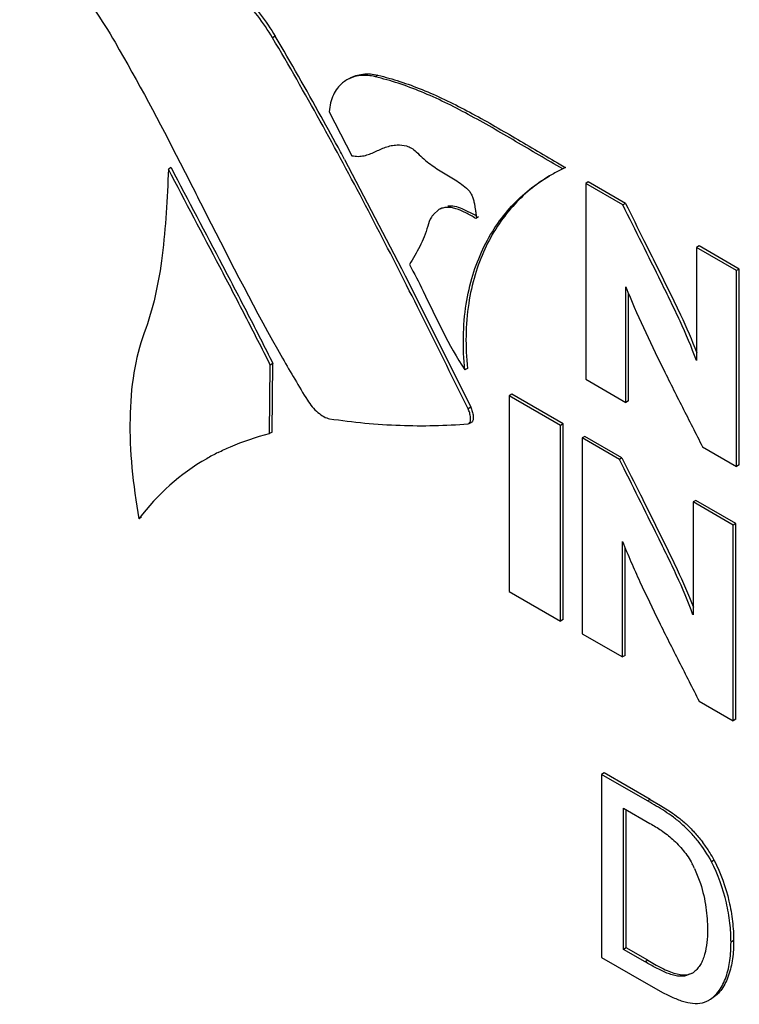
# Model space of a CAD drawing. Header units: inches. Extents: x 0 to 34, y 0 to 22.
# Tile 36 of 124: x 4.402 to 4.595, y 15.905 to 16.169. Entities that reach past the tile are written whole.
import ezdxf

# ---------------------------------------------------------------- set-up
doc = ezdxf.new("R2010")
doc.units = ezdxf.units.IN
doc.header["$LTSCALE"] = 1.87
doc.header["$MEASUREMENT"] = 0
doc.layers.get('0').update_dxf_attribs({"linetype": 'CONTINUOUS'})

msp = doc.modelspace()

# ---------------------------------------------------------------- linework, layer by layer
at = {"color": 7, "linetype": 'CONTINUOUS'}
for p, q in [((4.4702649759, 16.1647657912), (4.4695578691, 16.1643575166)), ((4.490152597, 16.1534639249), (4.4894454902, 16.1530556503)), ((4.4978092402, 16.154332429), (4.4971021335, 16.1539241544)), ((4.4847685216, 16.1445119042), (4.4908108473, 16.1327507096)), ((4.4888605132, 16.1317308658), (4.5041333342, 16.1024600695)), ((4.4423268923, 16.129551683), (4.4416197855, 16.1291434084)), ((4.4447686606, 16.1308652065), (4.4452927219, 16.1298410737)), ((4.5480938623, 16.1295959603), (4.5473867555, 16.1291876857)), ((4.5477444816, 16.1297946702), (4.5480938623, 16.1295959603)), ((4.5542029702, 16.1257029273), (4.5534958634, 16.1252946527)), ((4.5534958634, 16.1252946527), (4.5534958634, 16.0727700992)), ((4.5634321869, 16.1195575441), (4.5534958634, 16.1252946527)), ((4.5641392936, 16.1199658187), (4.5542029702, 16.1257029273)), ((4.5148655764, 16.1186939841), (4.5141584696, 16.1182857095)), ((4.520304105, 16.1186170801), (4.524146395, 16.116671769)), ((4.5641392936, 16.1199658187), (4.5634321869, 16.1195575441)), ((4.5141584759, 16.1182857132), (4.5126003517, 16.1169113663)), ((4.5247210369, 16.1163250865), (4.5240139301, 16.1159168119)), ((4.5241779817, 16.1159582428), (4.5240139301, 16.1159168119)), ((4.5838960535, 16.1085585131), (4.5831889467, 16.1081502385)), ((4.5831889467, 16.1081502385), (4.5831889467, 16.0778368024)), ((4.5939688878, 16.1019260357), (4.5831889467, 16.1081502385)), ((4.5946759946, 16.1023343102), (4.5838960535, 16.1085585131)), ((4.5041333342, 16.1024600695), (4.5051335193, 16.1004894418)), ((4.5051335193, 16.1004894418), (4.5183767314, 16.0739758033)), ((4.5946759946, 16.1023343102), (4.5939688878, 16.1019260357)), ((4.5939688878, 16.0494014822), (4.5939688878, 16.1019260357)), ((4.5946759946, 16.0498097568), (4.5946759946, 16.1023343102)), ((4.5642758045, 16.0665458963), (4.5642758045, 16.0975331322)), ((4.5649829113, 16.0669541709), (4.5649829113, 16.0959214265)), ((4.4687329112, 16.058190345), (4.4689440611, 16.076595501)), ((4.4696511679, 16.0770037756), (4.4689440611, 16.076595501)), ((4.469440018, 16.0585986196), (4.4696511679, 16.0770037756)), ((4.5219711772, 16.0648597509), (4.5176473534, 16.0736125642)), ((4.5183767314, 16.0739758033), (4.5226782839, 16.0652680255)), ((4.5218056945, 16.0756885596), (4.5210985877, 16.075280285)), ((4.5534958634, 16.0727700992), (4.5642758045, 16.0665458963)), ((4.5337268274, 16.0687442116), (4.5330197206, 16.068335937)), ((4.5330197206, 16.068335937), (4.5330197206, 16.0158227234)), ((4.5467346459, 16.0604171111), (4.5330197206, 16.068335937)), ((4.5474417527, 16.0608253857), (4.5337268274, 16.0687442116)), ((4.5649829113, 16.0669541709), (4.5642758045, 16.0665458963)), ((4.5226782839, 16.0652680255), (4.5219711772, 16.0648597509)), ((4.521990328, 16.0608287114), (4.5222227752, 16.0608970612)), ((4.5222226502, 16.0608972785), (4.522929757, 16.0613055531)), ((4.5474417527, 16.0608253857), (4.5467346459, 16.0604171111)), ((4.5467346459, 16.0079038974), (4.5467346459, 16.0604171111)), ((4.5474417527, 16.008312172), (4.5474417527, 16.0608253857)), ((4.469440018, 16.0585986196), (4.4687329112, 16.058190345)), ((4.5532920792, 16.0574474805), (4.5525849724, 16.0570392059)), ((4.5525849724, 16.0570392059), (4.5525849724, 16.0045259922)), ((4.5625208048, 16.0513023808), (4.5525849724, 16.0570392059)), ((4.5632279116, 16.0517106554), (4.5532920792, 16.0574474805)), ((4.5848098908, 16.0546897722), (4.5939688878, 16.0494014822)), ((4.5632279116, 16.0517106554), (4.5625208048, 16.0513023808)), ((4.5946759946, 16.0498097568), (4.5939688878, 16.0494014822)), ((4.5829846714, 16.0403033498), (4.5822775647, 16.0398950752)), ((4.5822775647, 16.0398950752), (4.5822775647, 16.0095939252)), ((4.5930579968, 16.0336705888), (4.5822775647, 16.0398950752)), ((4.5937651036, 16.0340788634), (4.5829846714, 16.0403033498)), ((4.4344431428, 16.0357603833), (4.433736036, 16.0353521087)), ((4.5937651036, 16.0340788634), (4.5930579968, 16.0336705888)), ((4.5937651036, 15.9815656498), (4.5937651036, 16.0340788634)), ((4.5930579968, 15.9811573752), (4.5930579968, 16.0336705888)), ((4.5633649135, 15.9983017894), (4.5633649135, 16.0292828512)), ((4.5640720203, 15.9987100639), (4.5640720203, 16.0276723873)), ((4.5330197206, 16.0158227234), (4.5467346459, 16.0079038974)), ((4.5474417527, 16.008312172), (4.5467346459, 16.0079038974)), ((4.5525849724, 16.0045259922), (4.5633649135, 15.9983017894)), ((4.5640720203, 15.9987100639), (4.5633649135, 15.9983017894)), ((4.5839083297, 15.9864402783), (4.5930579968, 15.9811573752)), ((4.5937651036, 15.9815656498), (4.5930579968, 15.9811573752)), ((4.5584755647, 15.9671830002), (4.557768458, 15.9667747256)), ((4.557768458, 15.9667747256), (4.557768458, 15.9176776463)), ((4.5700784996, 15.9596670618), (4.557768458, 15.9667747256)), ((4.5707856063, 15.9600753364), (4.5584755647, 15.9671830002)), ((4.5707856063, 15.9600753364), (4.5700784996, 15.9596670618)), ((4.5707856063, 15.9600753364), (4.5735896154, 15.95844163)), ((4.5636575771, 15.9198531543), (4.5636575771, 15.9577294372)), ((4.5636575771, 15.9577294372), (4.5707256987, 15.9536483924)), ((4.5643646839, 15.9202614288), (4.5643646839, 15.9573211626)), ((4.5735896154, 15.95844163), (4.5761409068, 15.9568342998)), ((4.5826781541, 15.9415677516), (4.5842755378, 15.9375194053)), ((4.5879191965, 15.9437897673), (4.5872120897, 15.9433814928)), ((4.5643646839, 15.9202614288), (4.5636575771, 15.9198531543)), ((4.5701334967, 15.9169305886), (4.5643646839, 15.9202614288)), ((4.5931606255, 15.92220064), (4.5924535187, 15.9217923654)), ((4.557768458, 15.9176776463), (4.569723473, 15.9107749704)), ((4.56942639, 15.916522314), (4.5636575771, 15.9198531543)), ((4.5701334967, 15.9169305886), (4.56942639, 15.916522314)), ((4.5701334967, 15.9169305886), (4.5723944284, 15.9156537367)), ((4.5723944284, 15.9156537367), (4.5743841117, 15.9146300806)), ((4.5818854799, 15.91335516), (4.5805608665, 15.9128149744)), ((4.5812679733, 15.913223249), (4.5805608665, 15.9128149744)), ((4.569723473, 15.9107749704), (4.5742999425, 15.9081996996)), ((4.5853898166, 15.9057408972), (4.5865829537, 15.9062787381)), ((4.5865789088, 15.9062857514), (4.5872860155, 15.906694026))]:
    msp.add_line(p, q, dxfattribs=at)
for centre, radius, start, end in [((3.7217370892, 15.7222591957), 0.8695436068, 28.9578129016, 30.590269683), ((4.4937641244, 16.1455754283), 0.0086373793, 120.0000569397, 129.1130295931), ((3.5719189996, 15.6388296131), 1.0410247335, 28.390652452, 28.9832496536), ((3.5003914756, 15.6000454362), 1.1223904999, 28.2752654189, 28.3962421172), ((4.5649851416, 16.0905855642), 0.0424243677, 114.5078478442, 118.898258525), ((4.7405403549, 16.4682406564), 0.3895072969, 240.0224677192, 240.3319829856), ((4.565002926, 16.09055383), 0.0424607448, 118.898574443, 120.001312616), ((4.8234745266, 16.278732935), 0.4043486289, 209.6912200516, 211.5510557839), ((4.4827178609, 15.9980677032), 0.0616702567, 116.7896275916, 119.9974287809), ((4.4818697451, 15.9994524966), 0.0600469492, 119.9571947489, 143.2832831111), ((4.5570341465, 15.9275109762), 0.0349213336, 31.6425283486, 36.9535033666), ((4.5599442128, 15.9293080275), 0.031501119, 27.3691340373, 31.636663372), ((4.556752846, 15.9291849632), 0.0287307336, 25.5306909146, 28.3696756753), ((4.5788468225, 15.9186123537), 0.0060503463, 300.0280030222, 307.5328593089)]:
    msp.add_arc(centre, radius, start, end, dxfattribs=at)
for points, knots in [([(4.4017605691, 16.1954742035), (4.4041826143, 16.1932054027), (4.4089261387, 16.1883826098), (4.4155780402, 16.18055979), (4.4217876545, 16.1721356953), (4.4255499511, 16.1662014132), (4.427320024, 16.1631640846)], [0, 0, 0, 0, 0.2409036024, 0.4904789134, 0.744812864, 1, 1, 1, 1]), ([(4.4695578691, 16.1643575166), (4.4671282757, 16.168466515), (4.4627924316, 16.1741552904), (4.4561567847, 16.1806495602), (4.451052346, 16.1847950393), (4.4458749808, 16.1882327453), (4.4391148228, 16.1919087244), (4.4338904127, 16.1940401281), (4.4304371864, 16.1953061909)], [0, 0, 0, 0, 0.2813758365, 0.4173938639, 0.5469161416, 0.6683223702, 0.7832011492, 1, 1, 1, 1]), ([(4.4311442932, 16.1957144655), (4.4345975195, 16.1944484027), (4.4398219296, 16.192316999), (4.4465820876, 16.1886410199), (4.4517594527, 16.1852033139), (4.4568638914, 16.1810578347), (4.4634995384, 16.174563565), (4.4678353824, 16.1688747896), (4.4702649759, 16.1647657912)], [0, 0, 0, 0, 0.2167988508, 0.3316776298, 0.4530838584, 0.5826061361, 0.7186241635, 1, 1, 1, 1]), ([(4.5176473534, 16.0736125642), (4.5138610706, 16.0812688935), (4.5062522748, 16.096584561), (4.4906489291, 16.1270614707), (4.4782877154, 16.1496088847), (4.4695578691, 16.1643575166)], [0, 0, 0, 0, 0.2494588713, 0.4994512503, 1, 1, 1, 1]), ([(4.4971021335, 16.1539241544), (4.4957807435, 16.1542542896), (4.4937291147, 16.1544312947), (4.4911500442, 16.1538810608), (4.4899850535, 16.1533671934), (4.4894454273, 16.153055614)], [0, 0, 0, 0, 0.519101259, 0.7625104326, 1, 1, 1, 1]), ([(4.4901525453, 16.153463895), (4.4906921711, 16.1537754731), (4.4918571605, 16.1542893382), (4.4944362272, 16.154839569), (4.4964878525, 16.1546625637), (4.4978092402, 16.154332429)], [0, 0, 0, 0, 0.2374895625, 0.4808987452, 1, 1, 1, 1]), ([(4.5473867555, 16.1291876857), (4.5431310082, 16.131604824), (4.5347512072, 16.1366019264), (4.5242730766, 16.1426992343), (4.5158141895, 16.1470653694), (4.509562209, 16.1499079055), (4.5033404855, 16.1522131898), (4.4991668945, 16.1534096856), (4.4971021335, 16.1539241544)], [0, 0, 0, 0, 0.2610545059, 0.520414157, 0.6464270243, 0.7686566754, 0.8865010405, 1, 1, 1, 1]), ([(4.4978092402, 16.154332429), (4.4997837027, 16.1538404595), (4.5037726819, 16.1527030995), (4.5097242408, 16.150533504), (4.5157055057, 16.1478631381), (4.5238011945, 16.1437522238), (4.533845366, 16.1379728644), (4.541854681, 16.1331849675), (4.5459189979, 16.1308410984)], [0, 0, 0, 0, 0.1135959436, 0.231347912, 0.3533303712, 0.4790392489, 0.7380802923, 1, 1, 1, 1]), ([(4.488315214, 16.1522771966), (4.4878004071, 16.151858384), (4.4868430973, 16.1508737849), (4.4857489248, 16.1490526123), (4.4850213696, 16.1468933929), (4.4848116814, 16.14532993), (4.4847685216, 16.1445119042)], [0, 0, 0, 0, 0.2267573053, 0.4643620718, 0.7201061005, 1, 1, 1, 1]), ([(4.4908108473, 16.1327507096), (4.4913666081, 16.1326263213), (4.4924690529, 16.132504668), (4.4940807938, 16.1326996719), (4.49557618, 16.1331592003), (4.4970024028, 16.1337688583), (4.4984087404, 16.1344272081), (4.499842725, 16.1350363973), (4.5013524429, 16.1354947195), (4.5024084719, 16.1356192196), (4.5029431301, 16.1356238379)], [0, 0, 0, 0, 0.1349499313, 0.2599547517, 0.382087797, 0.504406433, 0.6272572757, 0.7500922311, 0.873303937, 1, 1, 1, 1]), ([(4.5029431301, 16.1356238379), (4.5037900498, 16.1356402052), (4.5051383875, 16.1355462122), (4.5068736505, 16.1348299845), (4.5076807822, 16.1341947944), (4.5080549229, 16.1338131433)], [0, 0, 0, 0, 0.4558093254, 0.7124134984, 1, 1, 1, 1]), ([(4.5080549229, 16.1338131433), (4.5091113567, 16.1327296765), (4.5107716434, 16.1312274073), (4.5131570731, 16.1295334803), (4.5155212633, 16.128054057), (4.5185576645, 16.12629501), (4.5208487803, 16.1246351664), (4.5219230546, 16.1236796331)], [0, 0, 0, 0, 0.2636832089, 0.3883325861, 0.5094670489, 0.749475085, 1, 1, 1, 1]), ([(4.4416197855, 16.1291434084), (4.4414611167, 16.1252229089), (4.4411049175, 16.1174756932), (4.4401147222, 16.1060964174), (4.4383445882, 16.0952869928), (4.436352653, 16.0884364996), (4.4351365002, 16.0852128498)], [0, 0, 0, 0, 0.2640149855, 0.5217919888, 0.7681674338, 1, 1, 1, 1]), ([(4.4689440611, 16.076595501), (4.4667405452, 16.0810071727), (4.4622593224, 16.089798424), (4.4531374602, 16.1073076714), (4.4462049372, 16.1203966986), (4.4416197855, 16.1291434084)], [0, 0, 0, 0, 0.2497799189, 0.4997852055, 1, 1, 1, 1]), ([(4.4423268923, 16.129551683), (4.4469120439, 16.1208049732), (4.4538445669, 16.107715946), (4.4629664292, 16.0902066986), (4.467447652, 16.0814154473), (4.4696511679, 16.0770037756)], [0, 0, 0, 0, 0.5002147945, 0.7502200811, 1, 1, 1, 1]), ([(4.4452927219, 16.1298410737), (4.447495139, 16.1255334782), (4.4562272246, 16.1082797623), (4.4650225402, 16.0910413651), (4.4722138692, 16.0784487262)], [0, 0, 0, 0, 0.2501623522, 1, 1, 1, 1]), ([(4.5210985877, 16.075280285), (4.5204784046, 16.0811405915), (4.5205798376, 16.0898200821), (4.5230184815, 16.1006157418), (4.5257135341, 16.1076551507), (4.5292309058, 16.1138761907), (4.5334659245, 16.1192612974), (4.5383111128, 16.1237906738), (4.5419123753, 16.1262518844), (4.5437717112, 16.1273254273)], [0, 0, 0, 0, 0.2944954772, 0.4271833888, 0.5516849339, 0.6697673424, 0.7829962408, 0.892706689, 1, 1, 1, 1]), ([(4.5437896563, 16.1273270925), (4.5419756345, 16.126233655), (4.5384659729, 16.1237424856), (4.5337537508, 16.1191987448), (4.5296422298, 16.1138277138), (4.5262338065, 16.1076484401), (4.5236282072, 16.1006776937), (4.5212802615, 16.0900177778), (4.521194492, 16.0814640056), (4.5218056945, 16.0756885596)], [0, 0, 0, 0, 0.1072706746, 0.217022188, 0.3303413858, 0.4485384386, 0.5731417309, 0.7058683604, 1, 1, 1, 1]), ([(4.5219230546, 16.1236796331), (4.5221733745, 16.1234576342), (4.5226094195, 16.1228991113), (4.5230743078, 16.1219307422), (4.523415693, 16.1208885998), (4.5236542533, 16.1198718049), (4.5238197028, 16.1189409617), (4.5239220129, 16.1182094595), (4.5240035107, 16.117610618), (4.5240646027, 16.1171830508), (4.5241221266, 16.116797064), (4.5241707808, 16.1164860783), (4.5241997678, 16.1162057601), (4.5242011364, 16.1160269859), (4.5241779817, 16.1159582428)], [0, 0, 0, 0, 0.1224824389, 0.2551756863, 0.3919711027, 0.5230906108, 0.6372451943, 0.737956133, 0.7934604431, 0.858502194, 0.8960317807, 0.9364067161, 0.9734454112, 1, 1, 1, 1]), ([(4.5240139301, 16.1159168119), (4.5231453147, 16.1164478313), (4.5214385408, 16.1174354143), (4.5192280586, 16.1184133), (4.5174919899, 16.1188431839), (4.516285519, 16.118939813), (4.5151544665, 16.1187633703), (4.5144725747, 16.1184670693), (4.5141584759, 16.1182857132)], [0, 0, 0, 0, 0.2878794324, 0.5575163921, 0.6796049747, 0.7921787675, 0.8974410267, 1, 1, 1, 1]), ([(4.516566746, 16.1192689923), (4.517160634, 16.1193432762), (4.5184552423, 16.1192471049), (4.5196742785, 16.118860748), (4.520304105, 16.1186170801)], [0, 0, 0, 0, 0.4698535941, 1, 1, 1, 1]), ([(4.5831691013, 16.0778363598), (4.5818889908, 16.0814214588), (4.5796243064, 16.0867047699), (4.5763118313, 16.0936247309), (4.5728940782, 16.1005547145), (4.5686123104, 16.1092058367), (4.5651618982, 16.1161095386), (4.5634321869, 16.1195575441)], [0, 0, 0, 0, 0.2473402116, 0.3728158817, 0.4985437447, 0.7493618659, 1, 1, 1, 1]), ([(4.5641392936, 16.1199658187), (4.5658013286, 16.1166527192), (4.5682865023, 16.1116792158), (4.5715853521, 16.1050381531), (4.5740523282, 16.1000470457), (4.5765185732, 16.0950505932), (4.5797332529, 16.0884011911), (4.5819678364, 16.0833372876), (4.5832659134, 16.0799042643)], [0, 0, 0, 0, 0.2504159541, 0.3756181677, 0.5009678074, 0.6265561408, 0.752041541, 1, 1, 1, 1]), ([(4.5126003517, 16.1169113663), (4.5124334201, 16.1167001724), (4.5117898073, 16.1157739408), (4.5113605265, 16.1147081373), (4.5111431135, 16.1138794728)], [0, 0, 0, 0, 0.2390957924, 1, 1, 1, 1]), ([(4.5111431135, 16.1138794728), (4.5108867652, 16.1129094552), (4.51026374, 16.1110418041), (4.5086656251, 16.1075663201), (4.5072022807, 16.1051538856), (4.5062424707, 16.1035644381)], [0, 0, 0, 0, 0.2626565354, 0.5139216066, 1, 1, 1, 1]), ([(4.5062424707, 16.1035644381), (4.5075259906, 16.1012264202), (4.5123325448, 16.0917284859), (4.5167125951, 16.0819497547), (4.5210985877, 16.075280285)], [0, 0, 0, 0, 0.2504479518, 1, 1, 1, 1]), ([(4.5642914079, 16.0975344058), (4.5657024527, 16.0938649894), (4.5689150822, 16.0866476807), (4.5740449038, 16.0759503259), (4.5793998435, 16.0653128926), (4.5830136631, 16.0582355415), (4.5848098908, 16.0546897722)], [0, 0, 0, 0, 0.2481970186, 0.4983006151, 0.7490620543, 1, 1, 1, 1]), ([(4.4351365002, 16.0852128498), (4.4338362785, 16.0817588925), (4.4319941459, 16.0741381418), (4.4310776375, 16.0619554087), (4.4316563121, 16.0488354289), (4.4329103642, 16.0398897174), (4.433736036, 16.0353521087)], [0, 0, 0, 0, 0.2197022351, 0.4630271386, 0.7254383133, 1, 1, 1, 1]), ([(4.4788990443, 16.0671542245), (4.47927987, 16.066532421), (4.4801435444, 16.0653623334), (4.481629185, 16.0638682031), (4.4831780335, 16.0627468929), (4.4843035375, 16.0622815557), (4.484835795, 16.0622040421)], [0, 0, 0, 0, 0.2766163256, 0.5491515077, 0.7959499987, 1, 1, 1, 1]), ([(4.5222226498, 16.0608972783), (4.5224264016, 16.0610149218), (4.5225987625, 16.061437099), (4.5226472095, 16.062002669), (4.5226250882, 16.0625510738), (4.5225392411, 16.0631363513), (4.5223550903, 16.0639239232), (4.5221481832, 16.0645005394), (4.5219711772, 16.0648597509)], [0, 0, 0, 0, 0.1695800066, 0.2849265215, 0.4174621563, 0.5617223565, 0.7113638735, 1, 1, 1, 1]), ([(4.5226782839, 16.0652680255), (4.5228552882, 16.0649088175), (4.5230621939, 16.0643322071), (4.5232463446, 16.0635446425), (4.5233321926, 16.0629593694), (4.5233543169, 16.0624109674), (4.5233058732, 16.0618453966), (4.5231335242, 16.0614232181), (4.522929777, 16.0613055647)], [0, 0, 0, 0, 0.2886348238, 0.4382757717, 0.5825356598, 0.7150713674, 0.8304184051, 1, 1, 1, 1]), ([(4.484835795, 16.0622040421), (4.491102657, 16.0612481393), (4.5034925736, 16.0600710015), (4.5159351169, 16.0603405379), (4.521990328, 16.0608287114)], [0, 0, 0, 0, 0.5106526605, 1, 1, 1, 1]), ([(4.4549220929, 16.0531187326), (4.4560128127, 16.0536695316), (4.4604603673, 16.055753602), (4.4651498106, 16.0573155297), (4.4687329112, 16.058190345)], [0, 0, 0, 0, 0.2488475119, 1, 1, 1, 1]), ([(4.5822577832, 16.0095934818), (4.5809778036, 16.0131776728), (4.5787130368, 16.0184595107), (4.575400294, 16.0253773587), (4.5719822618, 16.0323051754), (4.567700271, 16.040953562), (4.5642501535, 16.0478552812), (4.5625208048, 16.0513023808)], [0, 0, 0, 0, 0.2473411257, 0.3728182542, 0.4985471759, 0.7493649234, 1, 1, 1, 1]), ([(4.5632279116, 16.0517106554), (4.564889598, 16.0483984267), (4.56737454, 16.0434263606), (4.5706734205, 16.036787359), (4.5731405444, 16.0317978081), (4.5756069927, 16.0268029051), (4.5788219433, 16.0201555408), (4.5810566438, 16.0150930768), (4.5823546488, 16.0116609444)], [0, 0, 0, 0, 0.2504128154, 0.375614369, 0.5009640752, 0.6265533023, 0.7520401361, 1, 1, 1, 1]), ([(4.5633803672, 16.0292841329), (4.5640841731, 16.0274567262), (4.5655950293, 16.0238246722), (4.5688523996, 16.0166335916), (4.5731401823, 16.0077001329), (4.5784948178, 15.9970626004), (4.5821106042, 15.9899855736), (4.5839083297, 15.9864402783)], [0, 0, 0, 0, 0.1236167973, 0.2482315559, 0.4983235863, 0.7490715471, 1, 1, 1, 1]), ([(4.5872120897, 15.9433814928), (4.586209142, 15.945322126), (4.5843965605, 15.9480640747), (4.5815809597, 15.9513106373), (4.5793629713, 15.9534665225), (4.5770684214, 15.955318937), (4.5740068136, 15.9574143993), (4.5716346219, 15.9587685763), (4.5700784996, 15.9596670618)], [0, 0, 0, 0, 0.2729870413, 0.4073869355, 0.5367429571, 0.6589327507, 0.7754496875, 1, 1, 1, 1]), ([(4.5761409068, 15.9568342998), (4.5769222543, 15.9563103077), (4.578494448, 15.9551828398), (4.5807603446, 15.9532435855), (4.582940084, 15.9510104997), (4.5842924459, 15.9493673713), (4.5849406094, 15.9485045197)], [0, 0, 0, 0, 0.2318574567, 0.4762991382, 0.7340343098, 1, 1, 1, 1]), ([(4.5707256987, 15.9536483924), (4.5717478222, 15.9530582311), (4.5738796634, 15.951799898), (4.5769203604, 15.9493979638), (4.5797633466, 15.946423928), (4.5813597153, 15.9440875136), (4.5820330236, 15.9428366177)], [0, 0, 0, 0, 0.2234668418, 0.4680262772, 0.7310305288, 1, 1, 1, 1]), ([(4.5924535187, 15.9217923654), (4.5924535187, 15.9235039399), (4.592229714, 15.9270661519), (4.5909525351, 15.9344224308), (4.5890067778, 15.9399171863), (4.5872120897, 15.9433814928)], [0, 0, 0, 0, 0.2294204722, 0.4770298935, 1, 1, 1, 1]), ([(4.5879191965, 15.9437897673), (4.5897138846, 15.9403254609), (4.5916596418, 15.9348307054), (4.5929368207, 15.9274744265), (4.5931606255, 15.9239122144), (4.5931606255, 15.92220064)], [0, 0, 0, 0, 0.5229701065, 0.7705795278, 1, 1, 1, 1]), ([(4.5842755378, 15.9375194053), (4.5849418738, 15.935436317), (4.5856358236, 15.9322768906), (4.5860729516, 15.9281179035), (4.5861524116, 15.926123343), (4.5861524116, 15.9251566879)], [0, 0, 0, 0, 0.5230992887, 0.7687968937, 1, 1, 1, 1]), ([(4.5861524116, 15.9251566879), (4.5861524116, 15.9239947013), (4.5860524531, 15.9217468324), (4.5855798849, 15.9190255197), (4.5849210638, 15.9170710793), (4.5842967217, 15.915789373), (4.5835136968, 15.9146833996), (4.5828731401, 15.9140756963), (4.5825327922, 15.9138144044)], [0, 0, 0, 0, 0.2836828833, 0.5484151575, 0.6708632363, 0.7861795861, 0.8952459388, 1, 1, 1, 1]), ([(4.5865789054, 15.9062857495), (4.5871027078, 15.906588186), (4.5880965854, 15.9073466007), (4.5893357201, 15.908808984), (4.5903562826, 15.9105497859), (4.59146048, 15.9132289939), (4.592292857, 15.917017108), (4.5924535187, 15.9201636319), (4.5924535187, 15.9217923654)], [0, 0, 0, 0, 0.1050832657, 0.2148215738, 0.3311148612, 0.4542370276, 0.7170303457, 1, 1, 1, 1]), ([(4.5931606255, 15.92220064), (4.5931606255, 15.9205719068), (4.5929999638, 15.9174253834), (4.5921675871, 15.91363727), (4.5910633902, 15.9109580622), (4.5900428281, 15.9092172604), (4.588803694, 15.9077548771), (4.5878098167, 15.9069964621), (4.5872860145, 15.9066940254)], [0, 0, 0, 0, 0.2829696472, 0.5457629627, 0.6688851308, 0.7851784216, 0.8949167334, 1, 1, 1, 1]), ([(4.5805608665, 15.9128149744), (4.5797639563, 15.9125847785), (4.5784137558, 15.9125959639), (4.5766646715, 15.9130098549), (4.5747241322, 15.9136946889), (4.5722953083, 15.9148790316), (4.5703896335, 15.9159661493), (4.56942639, 15.916522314)], [0, 0, 0, 0, 0.2076539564, 0.3248268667, 0.4507614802, 0.7215541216, 1, 1, 1, 1]), ([(4.5743841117, 15.9146300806), (4.5749933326, 15.9143387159), (4.5761899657, 15.9138126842), (4.5784402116, 15.9130799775), (4.5802341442, 15.9129246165), (4.5812679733, 15.913223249)], [0, 0, 0, 0, 0.2839406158, 0.5475446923, 1, 1, 1, 1]), ([(4.5742999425, 15.9081996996), (4.5752711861, 15.9076923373), (4.5767338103, 15.9069841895), (4.5787250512, 15.9062110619), (4.581344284, 15.9053934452), (4.5837740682, 15.9051236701), (4.5853898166, 15.9057408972)], [0, 0, 0, 0, 0.2838803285, 0.4207520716, 0.5519101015, 1, 1, 1, 1])]:
    msp.add_open_spline(points, degree=3, knots=knots, dxfattribs=at)
msp.add_open_spline([(4.427320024, 16.1631640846), (4.4334834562, 16.1525927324), (4.4391905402, 16.1417567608), (4.4447686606, 16.1308652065)], degree=3, dxfattribs=at)

doc.saveas('drawing.dxf')
